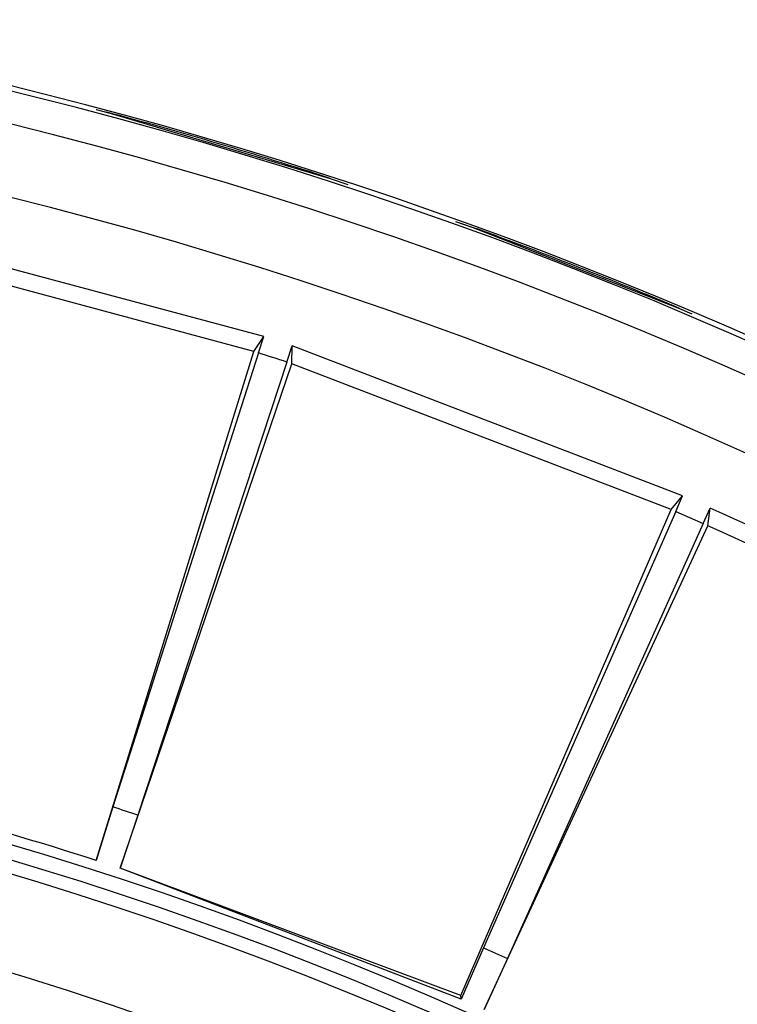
# Model space of a CAD drawing. Header units: millimetres. Extents: x -1049 to -568, y -149 to 570.
# Tile 38 of 48: x -748 to -722, y 192 to 228. Entities that reach past the tile are written whole.
import ezdxf

# ---------------------------------------------------------------- set-up
doc = ezdxf.new("R2010")
doc.units = ezdxf.units.MM

# ---------------------------------------------------------------- blocks, each defined once
blk = doc.blocks.new('Rueckteil__1', base_point=(-945.243, -137.841))
at = {"color": 7, "linetype": 'Continuous'}
for p, q in [((-745.463, 224.461), (-745.077, 224.364)), ((-745.463, 224.461), (-745.227, 224.4)), ((-745.227, 224.4), (-744.83, 224.289)), ((-744.83, 224.289), (-736.848, 221.926)), ((-736.848, 221.926), (-736.198, 221.702)), ((-736.848, 221.926), (-736.198, 221.702)), ((-732.236, 220.338), (-731.438, 220.064)), ((-732.236, 220.338), (-731.602, 220.118)), ((-731.602, 220.118), (-731.215, 219.974)), ((-731.215, 219.974), (-723.981, 217.141)), ((-723.981, 217.141), (-723.529, 216.941)), ((-723.981, 217.141), (-723.529, 216.941))]:
    blk.add_line(p, q, dxfattribs=at)
for start, end in [(71.99999, 74.99999), (67.19997, 69.99997)]:
    blk.add_arc((-787.502, 66.031), 163.918, start, end, dxfattribs=at)
blk = doc.blocks.new('Rueckteil-kpl___2', base_point=(-945.243, -137.841))
blk.add_blockref('Rueckteil__1', (-945.243, -137.841))
blk = doc.blocks.new('Stufenlinse__6', base_point=(-924.479, -70.984))
at = {"color": 7, "linetype": 'Continuous'}
blk.add_circle((-787.479, 66.016), 132.472, dxfattribs=at)
blk.add_arc((-787.479, 66.016), 137, 49.00569, 130.99431, dxfattribs=at)
at = {"color": 1, "linetype": 'Continuous'}
for radius, start, end in [(136.456, 48.91164, 131.08836), (135.963, 48.91164, 131.08836), (130.01, 315, 135), (130.01, 315, 135), (129.164, 45, 225), (129.164, 45, 225), (126.604, 315, 135), (126.604, 315, 135)]:
    blk.add_arc((-787.479, 66.016), radius, start, end, dxfattribs=at)
blk = doc.blocks.new('Kalibbriereinheit__7', base_point=(-924.479, -70.984))
blk.add_blockref('Stufenlinse__6', (-924.479, -70.984))
blk = doc.blocks.new('Elektronikeinheit_kpl___8', base_point=(-924.479, -70.984))
blk.add_blockref('Kalibbriereinheit__7', (-924.479, -70.984))
blk = doc.blocks.new('Frontteil__14', base_point=(-954.097, -137.985))
at = {"color": 7, "linetype": 'Continuous'}
blk.add_arc((-787.479, 66.016), 163.987, 14.97408, 80.52632, dxfattribs=at)
at = {"color": 1, "linetype": 'Continuous'}
for radius, start, end in [(163.8, 9.47368, 80.52631), (162.615, 9.11392, 82.02532)]:
    blk.add_arc((-787.479, 66.016), radius, start, end, dxfattribs=at)
blk = doc.blocks.new('Linsengehaeuse__21', base_point=(-945.598, -92.103))
at = {"color": 7, "linetype": 'Continuous'}
for p, q in [((-739.297, 216.1), (-754.164, 220.083)), ((-739.665, 215.558), (-754.117, 219.43)), ((-739.665, 215.558), (-739.297, 216.1)), ((-739.485, 215.5), (-739.297, 216.1)), ((-738.443, 215.161), (-738.242, 215.757)), ((-738.264, 215.102), (-738.242, 215.757)), ((-723.873, 210.241), (-738.242, 215.757)), ((-745.467, 196.821), (-739.665, 215.558)), ((-739.485, 215.5), (-744.851, 198.788)), ((-744.582, 196.534), (-738.264, 215.102)), ((-738.443, 215.161), (-743.925, 198.487)), ((-724.295, 209.74), (-738.264, 215.102)), ((-724.295, 209.74), (-723.873, 210.241)), ((-724.123, 209.664), (-723.873, 210.241)), ((-732.042, 191.845), (-724.295, 209.74)), ((-724.123, 209.664), (-731.206, 193.605)), ((-724.123, 209.664), (-723.121, 209.219)), ((-723.121, 209.219), (-722.86, 209.79)), ((-722.949, 209.141), (-722.86, 209.79)), ((-731.174, 191.335), (-722.949, 209.141)), ((-723.121, 209.219), (-730.316, 193.209)), ((-744.851, 198.788), (-745.467, 196.821)), ((-743.925, 198.487), (-744.582, 196.534)), ((-732.042, 191.845), (-744.582, 196.534)), ((-732.025, 191.713), (-744.582, 196.534)), ((-731.206, 193.605), (-732.025, 191.713)), ((-731.206, 193.605), (-730.316, 193.209)), ((-730.316, 193.209), (-731.174, 191.335)), ((-732.025, 191.713), (-732.042, 191.845))]:
    blk.add_line(p, q, dxfattribs=at)
for radius, start, end in [(160, 8.79581, 81.20419), (157, 71.8, 72.2), (157.628, 60.20157, 65.79843), (157, 60.26879, 65.73121), (137.387, 72.1941, 77.8059), (137.387, 72.1941, 77.8059), (139.447, 71.8, 72.2)]:
    blk.add_arc((-787.479, 66.016), radius, start, end, dxfattribs=at)
blk = doc.blocks.new('Linsengehaeuse_kpl_-Mot-L4_0006142__50', base_point=(-966.579, -120.076))
blk.add_blockref('Linsengehaeuse__21', (-945.598, -92.103))
blk = doc.blocks.new('Linsengehaeuse__51', base_point=(-945.598, -92.103))
at = {"color": 7, "linetype": 'Continuous'}
for p, q in [((-739.297, 216.1), (-754.164, 220.083)), ((-739.665, 215.558), (-754.117, 219.43)), ((-739.665, 215.558), (-739.297, 216.1)), ((-739.485, 215.5), (-739.297, 216.1)), ((-738.443, 215.161), (-738.242, 215.757)), ((-738.264, 215.102), (-738.242, 215.757)), ((-723.873, 210.241), (-738.242, 215.757)), ((-745.467, 196.821), (-739.665, 215.558)), ((-739.485, 215.5), (-744.851, 198.788)), ((-744.582, 196.534), (-738.264, 215.102)), ((-738.443, 215.161), (-743.925, 198.487)), ((-724.295, 209.74), (-738.264, 215.102)), ((-724.295, 209.74), (-723.873, 210.241)), ((-724.123, 209.664), (-723.873, 210.241)), ((-732.042, 191.845), (-724.295, 209.74)), ((-724.123, 209.664), (-731.206, 193.605)), ((-724.123, 209.664), (-723.121, 209.219)), ((-723.121, 209.219), (-722.86, 209.79)), ((-722.949, 209.141), (-722.86, 209.79)), ((-731.174, 191.335), (-722.949, 209.141)), ((-723.121, 209.219), (-730.316, 193.209)), ((-744.851, 198.788), (-745.467, 196.821)), ((-743.925, 198.487), (-744.582, 196.534)), ((-732.042, 191.845), (-744.582, 196.534)), ((-732.025, 191.713), (-744.582, 196.534)), ((-731.206, 193.605), (-732.025, 191.713)), ((-731.206, 193.605), (-730.316, 193.209)), ((-730.316, 193.209), (-731.174, 191.335)), ((-732.025, 191.713), (-732.042, 191.845))]:
    blk.add_line(p, q, dxfattribs=at)
for radius, start, end in [(160, 8.79581, 81.20419), (157, 71.8, 72.2), (157.628, 60.20157, 65.79843), (157, 60.26879, 65.73121), (137.387, 72.1941, 77.8059), (137.387, 72.1941, 77.8059), (139.447, 71.8, 72.2)]:
    blk.add_arc((-787.479, 66.016), radius, start, end, dxfattribs=at)
blk = doc.blocks.new('Linsengehaeuse_kpl___80', base_point=(-966.579, -120.076))
blk.add_blockref('Linsengehaeuse__51', (-945.598, -92.103))
blk = doc.blocks.new('Gehaeuse_kpl__81', base_point=(-966.579, -137.985))
for name, p in [('Linsengehaeuse_kpl_-Mot-L4_0006142__50', (-966.579, -120.076)), ('Linsengehaeuse_kpl___80', (-966.579, -120.076)), ('Frontteil__14', (-954.097, -137.985))]:
    blk.add_blockref(name, p)
blk = doc.blocks.new('L10-für-dxf-Internet__113', base_point=(-1048.979, -148.984))
for name, p in [('Gehaeuse_kpl__81', (-966.579, -137.985)), ('Rueckteil-kpl___2', (-945.243, -137.841)), ('Elektronikeinheit_kpl___8', (-924.479, -70.984))]:
    blk.add_blockref(name, p)
blk = doc.blocks.new('VordansA', base_point=(-612, 192))
blk.add_blockref('L10-für-dxf-Internet__113', (-1048.979, -148.984))

msp = doc.modelspace()

# ---------------------------------------------------------------- block references
msp.add_blockref('VordansA', (-612, 192))

doc.saveas('drawing.dxf')
